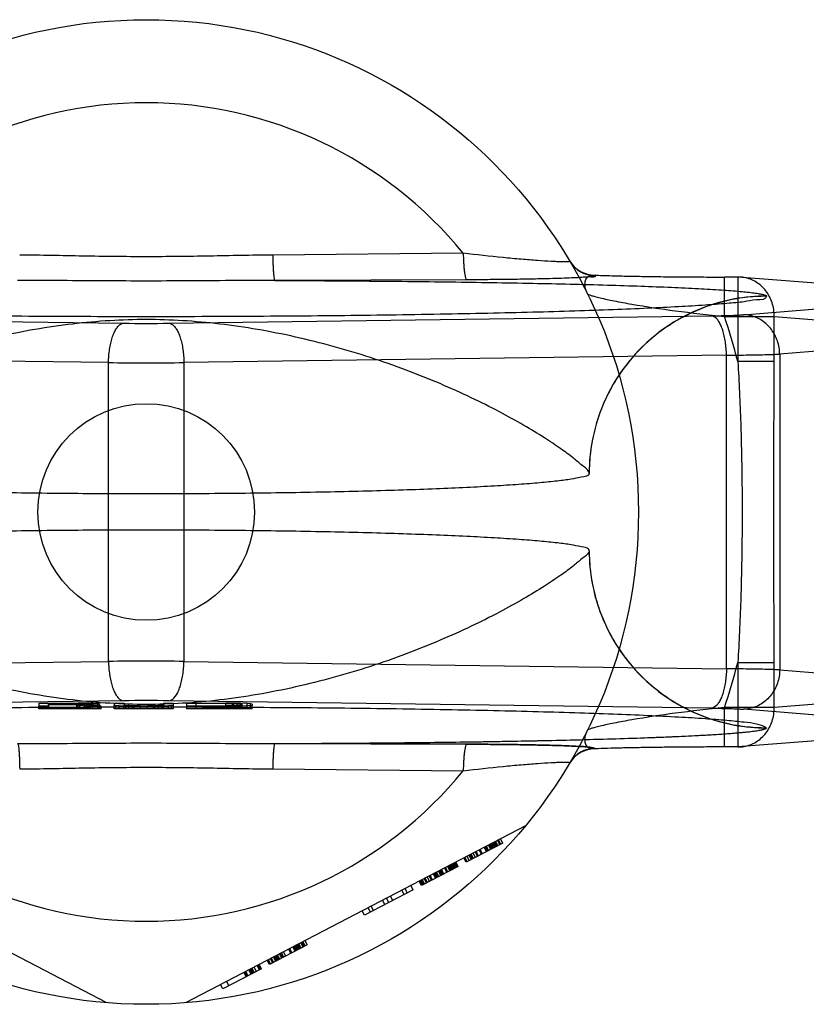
# Model space of a CAD drawing. Header units: millimetres. Extents: x 0 to 297, y 0 to 210.
# Tile 64 of 256: x 140.452 to 141.091, y 91.793 to 92.593. Entities that reach past the tile are written whole.
import ezdxf

# ---------------------------------------------------------------- set-up
doc = ezdxf.new("R2010")
doc.units = ezdxf.units.MM
doc.header["$LTSCALE"] = 16.335
doc.layers.get('0').update_dxf_attribs({"linetype": 'CONTINUOUS'})
doc.layers.add('001-M31079-X02', color=7, linetype='CONTINUOUS')

msp = doc.modelspace()

# ---------------------------------------------------------------- linework, layer by layer
at = {"color": 7, "linetype": 'Continuous'}
msp.add_circle((140.5544, 92.19313), 0.088, dxfattribs=at)
at = {"layer": '001-M31079-X02', "color": 9, "linetype": 'Continuous'}
for p, q in [((140.81199, 92.40341), (140.65722, 92.4019)), ((140.91904, 92.38553), (140.91923, 92.38519)), ((141.02425, 92.35206), (141.02425, 92.38406)), ((141.0351, 92.38404), (141.02425, 92.38404)), ((141.0351, 92.38406), (141.0351, 92.31538)), ((141.22221, 92.36914), (141.0351, 92.38404)), ((140.81489, 92.3818), (140.65888, 92.38128)), ((141.0584, 92.36841), (141.05837, 92.36859)), ((141.0396, 92.35338), (141.22221, 92.36792)), ((140.09518, 92.35252), (140.53603, 92.34649)), ((140.57277, 92.34649), (141.01362, 92.35252)), ((141.02425, 92.35206), (141.06467, 92.35206)), ((141.06467, 92.31538), (141.06467, 92.35206)), ((141.06467, 92.35206), (141.25177, 92.33715)), ((141.25177, 92.33594), (141.06917, 92.32139)), ((140.52379, 92.31451), (140.08294, 92.32054)), ((141.02587, 92.32054), (140.58502, 92.31451)), ((141.02587, 92.06573), (141.02587, 92.32054)), ((141.06917, 92.32139), (141.06917, 92.06487)), ((140.52379, 92.07176), (140.52379, 92.31451)), ((140.58502, 92.31451), (140.58502, 92.07176)), ((141.06467, 92.31538), (141.0351, 92.31538)), ((140.08294, 92.06573), (140.52379, 92.07176)), ((140.58502, 92.07176), (141.02587, 92.06573)), ((141.0351, 92.07088), (141.0351, 92.00221)), ((141.0351, 92.07088), (141.06467, 92.07088)), ((141.06467, 92.03421), (141.06467, 92.07088)), ((141.06917, 92.06487), (141.25177, 92.05032)), ((141.25177, 92.04911), (141.06467, 92.03421)), ((141.02425, 92.00221), (141.02425, 92.03421)), ((141.06467, 92.03421), (141.02425, 92.03421)), ((140.65722, 91.98437), (140.81199, 91.98285))]:
    msp.add_line(p, q, dxfattribs=at)
at = {"layer": '001-M31079-X02', "color": 6, "linetype": 'Continuous'}
for p, q in [((140.9144, 92.22449), (140.91438, 92.22467)), ((140.91438, 92.1616), (140.9144, 92.16178)), ((140.46704, 92.03313), (140.46704, 92.03528)), ((140.51771, 92.03313), (140.46704, 92.03313)), ((140.47504, 92.03646), (140.47504, 92.03764)), ((140.50038, 92.03764), (140.47504, 92.03764)), ((140.47504, 92.03679), (140.50038, 92.03679)), ((140.47504, 92.03528), (140.47504, 92.03313)), ((140.49771, 92.03646), (140.49771, 92.03313)), ((140.49904, 92.03313), (140.49904, 92.03789)), ((140.50038, 92.03313), (140.50038, 92.03764)), ((140.50038, 92.03764), (140.50438, 92.03758)), ((140.50438, 92.03685), (140.50038, 92.03679)), ((140.50438, 92.03313), (140.50438, 92.03761)), ((140.50438, 92.03758), (140.50704, 92.03747)), ((140.50704, 92.03696), (140.50438, 92.03685)), ((140.50571, 92.03313), (140.50571, 92.03786)), ((140.50704, 92.03313), (140.50704, 92.03752)), ((140.50704, 92.03747), (140.50838, 92.0373)), ((140.50838, 92.03713), (140.50704, 92.03696)), ((140.50838, 92.03313), (140.50838, 92.0373)), ((140.51104, 92.03313), (140.51104, 92.03769)), ((140.51504, 92.03313), (140.51504, 92.03747)), ((140.51638, 92.03313), (140.51638, 92.03708)), ((140.51771, 92.03313), (140.51771, 92.03528)), ((140.52838, 92.03313), (140.52838, 92.03618)), ((140.57638, 92.03313), (140.52838, 92.03313)), ((140.52971, 92.03313), (140.52971, 92.0359)), ((140.53238, 92.03313), (140.53238, 92.03567)), ((140.53638, 92.03313), (140.53638, 92.03618)), ((140.53771, 92.03313), (140.53771, 92.03595)), ((140.54038, 92.03313), (140.54038, 92.03573)), ((140.54304, 92.03313), (140.54304, 92.03539)), ((140.54438, 92.03313), (140.54438, 92.03564)), ((140.54971, 92.03313), (140.54971, 92.03562)), ((140.55504, 92.03313), (140.55504, 92.03564)), ((140.56038, 92.03313), (140.56038, 92.03573)), ((140.56171, 92.03313), (140.56171, 92.03531)), ((140.56438, 92.03313), (140.56438, 92.03578)), ((140.56704, 92.03313), (140.56704, 92.03595)), ((140.56838, 92.03313), (140.56838, 92.03618)), ((140.57238, 92.03313), (140.57238, 92.03567)), ((140.57504, 92.03313), (140.57504, 92.0359)), ((140.57638, 92.03618), (140.57638, 92.03313)), ((140.58704, 92.03528), (140.58704, 92.03313)), ((140.64038, 92.03313), (140.58704, 92.03313)), ((140.59504, 92.03313), (140.59504, 92.03758)), ((140.61904, 92.03758), (140.59504, 92.03758)), ((140.59504, 92.03562), (140.61904, 92.03562)), ((140.61904, 92.03313), (140.61904, 92.03789)), ((140.61904, 92.03758), (140.62438, 92.03752)), ((140.62438, 92.03567), (140.61904, 92.03562)), ((140.62438, 92.03313), (140.62438, 92.03755)), ((140.62438, 92.03752), (140.62838, 92.03741)), ((140.62838, 92.03578), (140.62438, 92.03567)), ((140.62571, 92.03313), (140.62571, 92.03781)), ((140.62838, 92.03313), (140.62838, 92.03747)), ((140.62838, 92.03741), (140.63104, 92.03724)), ((140.63104, 92.03595), (140.62838, 92.03578)), ((140.63104, 92.03313), (140.63104, 92.03775)), ((140.63104, 92.03724), (140.63238, 92.03702)), ((140.63238, 92.03618), (140.63104, 92.03595)), ((140.63238, 92.03313), (140.63238, 92.03702)), ((140.63638, 92.03313), (140.63638, 92.03752)), ((140.63904, 92.03313), (140.63904, 92.0373)), ((140.64038, 92.03313), (140.64038, 92.03618)), ((140.5224, 91.79441), (140.24615, 91.93822)), ((140.86266, 91.93822), (140.5864, 91.79441)), ((140.84423, 91.92412), (140.81443, 91.90861)), ((140.83098, 91.91723), (140.82914, 91.92077)), ((140.83181, 91.91766), (140.82996, 91.9212)), ((140.83264, 91.91809), (140.83079, 91.92164)), ((140.8343, 91.91895), (140.83245, 91.9225)), ((140.83512, 91.91938), (140.83328, 91.92293)), ((140.83595, 91.91981), (140.8341, 91.92336)), ((140.83678, 91.92024), (140.83493, 91.92379)), ((140.83761, 91.92067), (140.83576, 91.92422)), ((140.83843, 91.9211), (140.83659, 91.92465)), ((140.83926, 91.92154), (140.83742, 91.92508)), ((140.83824, 91.92551), (140.84009, 91.92197)), ((140.84175, 91.92283), (140.8399, 91.92638)), ((140.84257, 91.92326), (140.84073, 91.92681)), ((140.84423, 91.92412), (140.84238, 91.92767)), ((140.81443, 91.90861), (140.81258, 91.91215)), ((140.81525, 91.90904), (140.81341, 91.91259)), ((140.81691, 91.9099), (140.81506, 91.91345)), ((140.81857, 91.91076), (140.81672, 91.91431)), ((140.81939, 91.91119), (140.81755, 91.91474)), ((140.82022, 91.91162), (140.81837, 91.91517)), ((140.82188, 91.91249), (140.82003, 91.91603)), ((140.82353, 91.91335), (140.82169, 91.9169)), ((140.82436, 91.91378), (140.82251, 91.91733)), ((140.82684, 91.91507), (140.825, 91.91862)), ((140.82767, 91.9155), (140.82583, 91.91905)), ((140.8078, 91.90516), (140.778, 91.88964)), ((140.79952, 91.90085), (140.79768, 91.9044)), ((140.80118, 91.90171), (140.79933, 91.90526)), ((140.80201, 91.90214), (140.80016, 91.90569)), ((140.80284, 91.90257), (140.80099, 91.90612)), ((140.80366, 91.903), (140.80182, 91.90655)), ((140.80449, 91.90343), (140.80264, 91.90698)), ((140.80532, 91.90387), (140.80347, 91.90741)), ((140.80615, 91.9043), (140.8043, 91.90784)), ((140.80513, 91.90828), (140.80698, 91.90473)), ((140.8078, 91.90516), (140.80596, 91.90871)), ((140.78462, 91.89309), (140.78278, 91.89664)), ((140.78628, 91.89395), (140.78443, 91.8975)), ((140.78711, 91.89438), (140.78526, 91.89793)), ((140.78959, 91.89568), (140.78774, 91.89923)), ((140.79042, 91.89611), (140.78857, 91.89966)), ((140.79125, 91.89654), (140.7894, 91.90009)), ((140.79207, 91.89697), (140.79023, 91.90052)), ((140.79373, 91.89783), (140.79188, 91.90138)), ((140.79456, 91.89826), (140.79271, 91.90181)), ((140.79539, 91.89869), (140.79354, 91.90224)), ((140.79621, 91.89913), (140.79437, 91.90267)), ((140.7987, 91.90042), (140.79685, 91.90397)), ((140.77138, 91.8862), (140.76953, 91.88974)), ((140.778, 91.88964), (140.77615, 91.89319)), ((140.77883, 91.89007), (140.77698, 91.89362)), ((140.77966, 91.89051), (140.77781, 91.89405)), ((140.78048, 91.89094), (140.77864, 91.89448)), ((140.78214, 91.8918), (140.78029, 91.89535)), ((140.78297, 91.89223), (140.78112, 91.89578)), ((140.77138, 91.8862), (140.73164, 91.86551)), ((140.75482, 91.87758), (140.75297, 91.88112)), ((140.76393, 91.88232), (140.76208, 91.88587)), ((140.76456, 91.88716), (140.76641, 91.88361)), ((140.73909, 91.86939), (140.73724, 91.87294)), ((140.7482, 91.87413), (140.74635, 91.87768)), ((140.75151, 91.87585), (140.74966, 91.8794)), ((140.73164, 91.86551), (140.72979, 91.86906)), ((140.73661, 91.8681), (140.73476, 91.87164)), ((140.68528, 91.84138), (140.65465, 91.82543)), ((140.67617, 91.83664), (140.67432, 91.84018)), ((140.677, 91.83707), (140.67515, 91.84061)), ((140.67783, 91.8375), (140.67598, 91.84105)), ((140.67865, 91.83793), (140.67681, 91.84148)), ((140.67948, 91.83836), (140.67764, 91.84191)), ((140.68031, 91.83879), (140.67846, 91.84234)), ((140.68197, 91.83965), (140.68012, 91.8432)), ((140.68095, 91.84363), (140.68279, 91.84008)), ((140.68362, 91.84051), (140.68177, 91.84406)), ((140.68528, 91.84138), (140.68343, 91.84492)), ((140.66127, 91.82888), (140.65942, 91.83243)), ((140.6621, 91.82931), (140.66025, 91.83286)), ((140.66292, 91.82974), (140.66108, 91.83329)), ((140.66458, 91.8306), (140.66273, 91.83415)), ((140.66541, 91.83103), (140.66356, 91.83458)), ((140.66624, 91.83146), (140.66439, 91.83501)), ((140.66789, 91.83233), (140.66605, 91.83587)), ((140.67203, 91.83448), (140.67018, 91.83803)), ((140.67286, 91.83491), (140.67101, 91.83846)), ((140.67534, 91.8362), (140.6735, 91.83975)), ((140.64637, 91.82112), (140.64452, 91.82467)), ((140.6472, 91.82155), (140.64535, 91.8251)), ((140.64802, 91.82198), (140.64618, 91.82553)), ((140.65465, 91.82543), (140.6528, 91.82898)), ((140.65547, 91.82586), (140.65363, 91.82941)), ((140.65713, 91.82672), (140.65528, 91.83027)), ((140.65796, 91.82715), (140.65611, 91.8307)), ((140.65961, 91.82802), (140.65777, 91.83156)), ((140.66044, 91.82845), (140.65859, 91.83199)), ((140.64802, 91.82198), (140.61656, 91.80561)), ((140.63376, 91.81907), (140.6356, 91.81552)), ((140.63643, 91.81595), (140.63459, 91.8195)), ((140.63726, 91.81638), (140.63541, 91.81993)), ((140.63974, 91.81767), (140.6379, 91.82122)), ((140.64057, 91.8181), (140.63873, 91.82165)), ((140.6414, 91.81853), (140.63955, 91.82208)), ((140.64223, 91.81897), (140.64038, 91.82251)), ((140.64388, 91.81983), (140.64204, 91.82338)), ((140.61656, 91.80561), (140.61472, 91.80915)), ((140.61968, 91.81174), (140.62153, 91.80819))]:
    msp.add_line(p, q, dxfattribs=at)
at = {"layer": '001-M31079-X02', "color": 7, "linetype": 'Continuous'}
for p, q in [((140.53603, 92.03977), (140.09518, 92.03375)), ((140.46704, 92.03792), (140.46704, 92.03528)), ((140.46704, 92.03792), (140.50571, 92.03789)), ((140.47504, 92.03528), (140.46704, 92.03528)), ((140.47504, 92.03646), (140.47504, 92.03528)), ((140.49771, 92.03646), (140.47504, 92.03646)), ((140.49771, 92.03646), (140.50838, 92.03528)), ((140.50571, 92.03786), (140.49904, 92.03792)), ((140.51104, 92.03769), (140.50571, 92.03786)), ((140.50571, 92.03657), (140.51104, 92.03668)), ((140.51104, 92.03663), (140.50571, 92.03663)), ((140.51771, 92.03528), (140.50571, 92.03657)), ((140.51771, 92.03528), (140.50838, 92.03528)), ((140.51504, 92.03747), (140.51104, 92.03769)), ((140.51504, 92.03691), (140.51104, 92.03668)), ((140.51638, 92.0373), (140.51504, 92.03747)), ((140.51638, 92.03708), (140.51504, 92.03691)), ((140.51638, 92.0373), (140.51638, 92.03708)), ((140.52838, 92.03792), (140.52838, 92.03618)), ((140.52838, 92.03792), (140.53638, 92.03792)), ((140.52838, 92.03618), (140.52971, 92.0359)), ((140.53238, 92.03567), (140.52971, 92.0359)), ((140.53771, 92.03545), (140.53238, 92.03567)), ((140.53638, 92.03792), (140.53638, 92.03618)), ((140.53771, 92.03595), (140.53638, 92.03618)), ((140.54038, 92.03578), (140.53771, 92.03595)), ((140.53771, 92.03545), (140.54304, 92.03533)), ((140.54304, 92.03539), (140.53771, 92.03539)), ((140.54438, 92.03567), (140.54038, 92.03578)), ((140.54038, 92.03573), (140.54438, 92.03573)), ((140.54304, 92.03533), (140.54971, 92.03528)), ((140.56171, 92.03531), (140.54304, 92.03531)), ((140.54971, 92.03562), (140.54438, 92.03567)), ((140.54438, 92.03564), (140.56038, 92.03564)), ((140.56038, 92.03567), (140.55504, 92.03562)), ((140.55504, 92.03528), (140.56171, 92.03533)), ((140.56438, 92.03578), (140.56038, 92.03567)), ((140.56038, 92.03573), (140.56438, 92.03573)), ((140.56171, 92.03533), (140.56704, 92.03545)), ((140.56704, 92.03539), (140.56171, 92.03539)), ((140.56704, 92.03595), (140.56438, 92.03578)), ((140.56838, 92.03618), (140.56704, 92.03595)), ((140.57238, 92.03567), (140.56704, 92.03545)), ((140.56838, 92.03792), (140.56838, 92.03618)), ((140.56838, 92.03792), (140.57638, 92.03792)), ((140.57504, 92.0359), (140.57238, 92.03567)), ((141.01362, 92.03375), (140.57277, 92.03977)), ((140.57504, 92.0359), (140.57638, 92.03618)), ((140.57638, 92.03792), (140.57638, 92.03618)), ((140.58704, 92.03792), (140.58704, 92.03528)), ((140.58704, 92.03792), (140.62571, 92.03789)), ((140.62571, 92.03531), (140.58704, 92.03528)), ((140.62571, 92.03786), (140.61904, 92.03792)), ((140.61904, 92.03528), (140.62571, 92.03533)), ((140.63104, 92.03775), (140.62571, 92.03786)), ((140.62571, 92.03781), (140.63104, 92.03781)), ((140.62571, 92.03533), (140.63104, 92.03545)), ((140.63104, 92.03539), (140.62571, 92.03539)), ((140.63638, 92.03752), (140.63104, 92.03775)), ((140.63638, 92.03567), (140.63104, 92.03545)), ((140.63904, 92.0373), (140.63638, 92.03752)), ((140.63904, 92.0359), (140.63638, 92.03567)), ((140.64038, 92.03702), (140.63904, 92.0373)), ((140.63904, 92.0359), (140.64038, 92.03618)), ((140.64038, 92.03702), (140.64038, 92.03618)), ((141.22221, 92.01834), (141.0396, 92.03289)), ((141.22221, 92.01713), (141.0351, 92.00222)), ((141.05837, 92.01768), (141.0584, 92.01786)), ((141.05838, 92.01768), (141.0584, 92.01786)), ((140.65888, 92.00499), (140.81489, 92.00447)), ((140.81489, 92.00447), (140.65888, 92.00499)), ((140.91923, 92.00108), (140.91911, 92.00073)), ((141.0351, 92.00222), (141.02425, 92.00222))]:
    msp.add_line(p, q, dxfattribs=at)
at = {"layer": '001-M31079-X02', "color": 9, "linetype": 'Continuous'}
msp.add_circle((140.5544, 92.19313), 0.4, dxfattribs=at)
for centre, radius, start, end in [((140.5544, 92.19313), 0.33251, 39.22687, 140.77313), ((140.91901, 92.40951), 0.02398, 210.69528, 270.04606), ((140.91921, 92.40917), 0.02398, 210.64175, 270.04998), ((140.5544, 92.19313), 0.496, 14.26856, 18.68809), ((140.5544, 93.74354), 1.39717, 269.2467, 270.7533), ((140.5544, 96.2011), 3.88671, 269.54869, 270.45131), ((140.5544, 88.18516), 3.88671, 89.54869, 90.45131), ((140.5544, 92.19313), 0.496, 341.31188, 345.73144), ((140.91901, 91.97675), 0.02398, 89.95395, 149.30561), ((140.91921, 91.9771), 0.02398, 89.95002, 149.35896), ((140.5544, 92.19313), 0.33251, 219.22687, 320.77313)]:
    msp.add_arc(centre, radius, start, end, dxfattribs=at)
at = {"layer": '001-M31079-X02', "color": 7, "linetype": 'Continuous'}
for centre, radius, start, end in [((140.5544, 90.64097), 1.39892, 89.24759, 90.75229), ((140.5544, 90.64272), 1.39717, 89.2467, 90.7533)]:
    msp.add_arc(centre, radius, start, end, dxfattribs=at)
at = {"layer": '001-M31079-X02', "color": 9, "linetype": 'Continuous'}
for points, knots in [([(140.65722, 92.4019), (140.64005, 92.40175), (140.60579, 92.40098), (140.5544, 92.40031), (140.50302, 92.40098), (140.46875, 92.40175), (140.45159, 92.4019)], [0, 0, 0, 0, 0.250402, 0.5, 0.749597, 1, 1, 1, 1]), ([(140.65722, 92.4019), (140.65725, 92.39935), (140.65734, 92.3956), (140.65755, 92.39077), (140.65781, 92.38702), (140.65806, 92.38394), (140.65851, 92.382), (140.65871, 92.38135), (140.65888, 92.38128)], [0, 0, 0, 0, 0.368479, 0.542031, 0.696155, 0.915747, 0.97394, 1, 1, 1, 1]), ([(140.89858, 92.39695), (140.89865, 92.39683), (140.89789, 92.39646), (140.89603, 92.39657), (140.89231, 92.39634), (140.88789, 92.39654), (140.88134, 92.39681), (140.87172, 92.39743), (140.85866, 92.39847), (140.8385, 92.40035), (140.82278, 92.4021), (140.81199, 92.40341)], [0, 0, 0, 0, 0.004516, 0.018641, 0.07764, 0.121589, 0.174224, 0.30224, 0.454808, 0.625423, 1, 1, 1, 1]), ([(140.81199, 92.40341), (140.81203, 92.40075), (140.81217, 92.3968), (140.81255, 92.39178), (140.81298, 92.3877), (140.81359, 92.38473), (140.81426, 92.38197), (140.81489, 92.3818)], [0, 0, 0, 0, 0.363493, 0.536116, 0.689946, 0.910286, 1, 1, 1, 1]), ([(140.91923, 92.38519), (140.92035, 92.38353), (140.91255, 92.38442), (140.90829, 92.38356), (140.90137, 92.38338), (140.89365, 92.38301), (140.88419, 92.38274), (140.8733, 92.38246), (140.86085, 92.38223), (140.84687, 92.38204), (140.83138, 92.38189), (140.82055, 92.38182), (140.81489, 92.3818)], [0, 0, 0, 0, 0.057492, 0.104757, 0.166135, 0.241761, 0.331747, 0.436176, 0.555217, 0.689026, 0.837581, 1, 1, 1, 1]), ([(140.91294, 92.37047), (140.91212, 92.37214), (140.91094, 92.37537), (140.91075, 92.38005), (140.91231, 92.38374), (140.91547, 92.38564), (140.91783, 92.38568), (140.91903, 92.38553)], [0, 0, 0, 0, 0.27099, 0.493102, 0.667777, 0.824098, 1, 1, 1, 1]), ([(140.91904, 92.38553), (140.92301, 92.38539), (140.93146, 92.38514), (140.94479, 92.38481), (140.95934, 92.38454), (140.97485, 92.38432), (140.99103, 92.38416), (141.00757, 92.38406), (141.01869, 92.38404), (141.02425, 92.38404)], [0, 0, 0, 0, 0.11337, 0.240887, 0.380096, 0.528444, 0.683089, 0.841296, 1, 1, 1, 1]), ([(141.06467, 92.35206), (141.06469, 92.35393), (141.06443, 92.35767), (141.06314, 92.36312), (141.06098, 92.36823), (141.05802, 92.37284), (141.05436, 92.37681), (141.05009, 92.38002), (141.04536, 92.38237), (141.04031, 92.38378), (141.03683, 92.38407), (141.0351, 92.38404)], [0, 0, 0, 0, 0.115548, 0.230792, 0.344911, 0.457252, 0.568031, 0.677491, 0.785649, 0.893024, 1, 1, 1, 1]), ([(140.65888, 92.38128), (140.63511, 92.38128), (140.58923, 92.38077), (140.51958, 92.38077), (140.4737, 92.38128), (140.44993, 92.38128)], [0, 0, 0, 0, 0.341257, 0.658748, 1, 1, 1, 1]), ([(140.65888, 92.38128), (140.68304, 92.38118), (140.73071, 92.38091), (140.80061, 92.38018), (140.86656, 92.37911), (140.9181, 92.3779), (140.95565, 92.37671), (140.98031, 92.37576), (141.00212, 92.37474), (141.02075, 92.37367), (141.03585, 92.37254), (141.0461, 92.3715), (141.05224, 92.3706), (141.05534, 92.36999), (141.05722, 92.36943), (141.05827, 92.36891), (141.05837, 92.36859)], [0, 0, 0, 0, 0.181178, 0.357362, 0.524059, 0.675649, 0.743808, 0.805748, 0.860602, 0.907513, 0.945638, 0.97416, 0.984582, 0.992353, 0.997444, 1, 1, 1, 1]), ([(141.0584, 92.36841), (141.05846, 92.36553), (141.04845, 92.36578), (141.03951, 92.36353), (141.02478, 92.36248), (141.00734, 92.36103), (140.98585, 92.35978), (140.96102, 92.35854), (140.93288, 92.35739), (140.90171, 92.35632), (140.86774, 92.35535), (140.83125, 92.35448), (140.79253, 92.35372), (140.7519, 92.35308), (140.70969, 92.35256), (140.66622, 92.35217), (140.62185, 92.3519), (140.57695, 92.35177), (140.53186, 92.35177), (140.48695, 92.3519), (140.44259, 92.35217), (140.39912, 92.35256), (140.3569, 92.35308), (140.31627, 92.35372), (140.27756, 92.35448), (140.24107, 92.35535), (140.2071, 92.35632), (140.17592, 92.35739), (140.14778, 92.35854), (140.12296, 92.35978), (140.10147, 92.36103), (140.08403, 92.36248), (140.0693, 92.36353), (140.06036, 92.36578), (140.05036, 92.36553), (140.05041, 92.36841)], [0, 0, 0, 0, 0.008547, 0.018621, 0.032539, 0.050201, 0.071472, 0.096183, 0.124137, 0.15511, 0.188853, 0.225095, 0.263544, 0.303893, 0.345816, 0.388976, 0.433028, 0.477618, 0.522387, 0.566976, 0.611028, 0.654189, 0.696112, 0.73646, 0.77491, 0.811152, 0.844894, 0.875867, 0.903821, 0.928532, 0.949803, 0.967465, 0.981383, 0.991457, 1, 1, 1, 1]), ([(140.91294, 92.37047), (140.9131, 92.37016), (140.91422, 92.36974), (140.91615, 92.36898), (140.91939, 92.36811), (140.92559, 92.36655), (140.9356, 92.36444), (140.95589, 92.36068), (140.98577, 92.35623), (141.01092, 92.35336), (141.02425, 92.35206)], [0, 0, 0, 0, 0.009066, 0.028397, 0.057799, 0.096568, 0.198871, 0.328446, 0.644515, 1, 1, 1, 1]), ([(141.0584, 92.36841), (141.05265, 92.36841), (141.04108, 92.36772), (141.02409, 92.36463), (141.0078, 92.35959), (140.99234, 92.35276), (140.97778, 92.34417), (140.96418, 92.3338), (140.95181, 92.32181), (140.94081, 92.30822), (140.93146, 92.29327), (140.92395, 92.27714), (140.91844, 92.26004), (140.9151, 92.24237), (140.91436, 92.23038), (140.91436, 92.22449)], [0, 0, 0, 0, 0.0763, 0.153503, 0.228562, 0.30215, 0.377279, 0.452453, 0.528555, 0.605385, 0.683975, 0.761952, 0.841026, 0.921748, 1, 1, 1, 1]), ([(141.05837, 92.36859), (141.04965, 92.36859), (141.03164, 92.36694), (141.00492, 92.35929), (140.97915, 92.34602), (140.9561, 92.3274), (140.93732, 92.30441), (140.92386, 92.27858), (140.91607, 92.25167), (140.91438, 92.23348), (140.91438, 92.22467)], [0, 0, 0, 0, 0.115883, 0.238876, 0.367183, 0.498434, 0.629909, 0.758865, 0.88286, 1, 1, 1, 1]), ([(141.01362, 92.35252), (141.01585, 92.35255), (141.02011, 92.35262), (141.02616, 92.35276), (141.03146, 92.35293), (141.03586, 92.35313), (141.03847, 92.35329), (141.0396, 92.35338)], [0, 0, 0, 0, 0.25668, 0.492149, 0.698248, 0.869187, 1, 1, 1, 1]), ([(141.02587, 92.32054), (141.02585, 92.32235), (141.02569, 92.32595), (141.02511, 92.3312), (141.0242, 92.33614), (141.02299, 92.34064), (141.02152, 92.34456), (141.01981, 92.34781), (141.01756, 92.35083), (141.01517, 92.35239), (141.01362, 92.35252)], [0, 0, 0, 0, 0.151032, 0.298424, 0.438578, 0.568223, 0.684619, 0.785821, 0.871102, 1, 1, 1, 1]), ([(141.06917, 92.32139), (141.06914, 92.32322), (141.06881, 92.32688), (141.06747, 92.33214), (141.06534, 92.33707), (141.06249, 92.34157), (141.05892, 92.34555), (141.05473, 92.34886), (141.04999, 92.35138), (141.04489, 92.35296), (141.04135, 92.35335), (141.0396, 92.35338)], [0, 0, 0, 0, 0.114278, 0.227862, 0.337251, 0.447769, 0.558103, 0.669208, 0.779366, 0.89094, 1, 1, 1, 1]), ([(140.91438, 92.22467), (140.91372, 92.22745), (140.90811, 92.23111), (140.90086, 92.23775), (140.89039, 92.24514), (140.87707, 92.2541), (140.86038, 92.26419), (140.8406, 92.27513), (140.8179, 92.28647), (140.79266, 92.29782), (140.76532, 92.30875), (140.7364, 92.31888), (140.7064, 92.3279), (140.6758, 92.33555), (140.64502, 92.34167), (140.6144, 92.34613), (140.58422, 92.34885), (140.5544, 92.34979), (140.52459, 92.34885), (140.4944, 92.34613), (140.46379, 92.34167), (140.43301, 92.33555), (140.40241, 92.3279), (140.37241, 92.31888), (140.34348, 92.30875), (140.31615, 92.29782), (140.29091, 92.28647), (140.26821, 92.27512), (140.24842, 92.26419), (140.23174, 92.2541), (140.21842, 92.24514), (140.20795, 92.23775), (140.2007, 92.23111), (140.19508, 92.22745), (140.19443, 92.22467)], [0, 0, 0, 0, 0.011062, 0.022915, 0.03922, 0.060002, 0.085183, 0.114461, 0.147351, 0.183231, 0.221387, 0.261083, 0.301626, 0.342414, 0.382947, 0.422865, 0.461915, 0.5, 0.538086, 0.577136, 0.617053, 0.657587, 0.698375, 0.738918, 0.778614, 0.816769, 0.852649, 0.885539, 0.914818, 0.939999, 0.960781, 0.977085, 0.988938, 1, 1, 1, 1]), ([(140.52379, 92.31451), (140.52381, 92.31633), (140.52397, 92.31992), (140.52455, 92.32517), (140.52546, 92.33012), (140.52667, 92.33461), (140.52813, 92.33853), (140.52984, 92.34178), (140.5321, 92.34481), (140.53449, 92.34637), (140.53603, 92.34649)], [0, 0, 0, 0, 0.151033, 0.298425, 0.438578, 0.568224, 0.68462, 0.785822, 0.871103, 1, 1, 1, 1]), ([(140.57277, 92.34649), (140.57432, 92.34637), (140.57671, 92.34481), (140.57896, 92.34178), (140.58067, 92.33853), (140.58214, 92.33461), (140.58335, 92.33012), (140.58426, 92.32517), (140.58484, 92.31992), (140.585, 92.31633), (140.58502, 92.31451)], [0, 0, 0, 0, 0.128894, 0.214175, 0.315377, 0.431774, 0.561419, 0.701574, 0.848967, 1, 1, 1, 1]), ([(141.02587, 92.32054), (141.029, 92.32056), (141.03503, 92.32062), (141.04368, 92.32073), (141.05151, 92.32087), (141.05836, 92.32102), (141.06414, 92.32118), (141.06762, 92.32132), (141.06917, 92.32139)], [0, 0, 0, 0, 0.216747, 0.417772, 0.599472, 0.758798, 0.893087, 1, 1, 1, 1]), ([(141.0351, 92.31538), (141.03613, 92.29872), (141.03762, 92.26591), (141.03867, 92.21721), (141.03867, 92.16906), (141.03762, 92.12035), (141.03613, 92.08755), (141.0351, 92.07088)], [0, 0, 0, 0, 0.204736, 0.40264, 0.597353, 0.795252, 1, 1, 1, 1]), ([(141.06467, 92.07088), (141.06467, 92.0913), (141.06443, 92.13205), (141.06419, 92.19313), (141.06443, 92.25422), (141.06467, 92.29497), (141.06467, 92.31538)], [0, 0, 0, 0, 0.250466, 0.5, 0.749534, 1, 1, 1, 1]), ([(140.91438, 92.1616), (140.91372, 92.15881), (140.90811, 92.15515), (140.90086, 92.14851), (140.89039, 92.14112), (140.87706, 92.13216), (140.86038, 92.12207), (140.8406, 92.11114), (140.8179, 92.09979), (140.79266, 92.08845), (140.76533, 92.07752), (140.73641, 92.06739), (140.70641, 92.05837), (140.67581, 92.05072), (140.64503, 92.0446), (140.61441, 92.04014), (140.58423, 92.03742), (140.5544, 92.03647), (140.52458, 92.03742), (140.49439, 92.04014), (140.46378, 92.0446), (140.433, 92.05072), (140.4024, 92.05837), (140.3724, 92.06739), (140.34347, 92.07752), (140.31614, 92.08845), (140.2909, 92.09979), (140.2682, 92.11114), (140.24842, 92.12207), (140.23174, 92.13216), (140.21842, 92.14112), (140.20795, 92.14851), (140.2007, 92.15515), (140.19508, 92.15881), (140.19443, 92.1616)], [0, 0, 0, 0, 0.011065, 0.022918, 0.039222, 0.060003, 0.085182, 0.114458, 0.147344, 0.183222, 0.221375, 0.261069, 0.30161, 0.342396, 0.38293, 0.422849, 0.461905, 0.5, 0.538095, 0.577151, 0.61707, 0.657604, 0.69839, 0.738931, 0.778625, 0.816778, 0.852656, 0.885543, 0.914818, 0.939997, 0.960778, 0.977083, 0.988936, 1, 1, 1, 1]), ([(140.91436, 92.16178), (140.91436, 92.15604), (140.91505, 92.14449), (140.91815, 92.12753), (140.92318, 92.11123), (140.93003, 92.09578), (140.93863, 92.08122), (140.94901, 92.06762), (140.96101, 92.05526), (140.97461, 92.04426), (140.98958, 92.03492), (141.00574, 92.02742), (141.02284, 92.02191), (141.04051, 92.01859), (141.05251, 92.01786), (141.0584, 92.01786)], [0, 0, 0, 0, 0.076158, 0.153158, 0.228334, 0.301941, 0.37695, 0.452289, 0.528431, 0.605124, 0.6839, 0.761958, 0.840937, 0.921804, 1, 1, 1, 1]), ([(140.91438, 92.1616), (140.91438, 92.15278), (140.91607, 92.1346), (140.92386, 92.10768), (140.93732, 92.08186), (140.9561, 92.05887), (140.97915, 92.04025), (141.00492, 92.02697), (141.03164, 92.01933), (141.04965, 92.01768), (141.05837, 92.01768)], [0, 0, 0, 0, 0.11714, 0.241135, 0.370091, 0.501566, 0.632817, 0.761124, 0.884117, 1, 1, 1, 1]), ([(140.52379, 92.07176), (140.52381, 92.06994), (140.52397, 92.06635), (140.52455, 92.06109), (140.52546, 92.05615), (140.52667, 92.05165), (140.52813, 92.04773), (140.52984, 92.04448), (140.5321, 92.04146), (140.53449, 92.0399), (140.53603, 92.03977)], [0, 0, 0, 0, 0.151031, 0.298423, 0.438576, 0.568221, 0.684617, 0.78582, 0.871101, 1, 1, 1, 1]), ([(140.57277, 92.03977), (140.5743, 92.0399), (140.57769, 92.04212), (140.58018, 92.04657), (140.58204, 92.05131), (140.58327, 92.0558), (140.58422, 92.06082), (140.58483, 92.06619), (140.585, 92.0699), (140.58502, 92.07176)], [0, 0, 0, 0, 0.127785, 0.306685, 0.420766, 0.55075, 0.69237, 0.845348, 1, 1, 1, 1]), ([(141.02587, 92.06573), (141.02585, 92.06391), (141.02569, 92.06032), (141.02511, 92.05507), (141.0242, 92.05012), (141.02299, 92.04563), (141.02152, 92.04171), (141.01981, 92.03846), (141.01756, 92.03543), (141.01517, 92.03387), (141.01362, 92.03375)], [0, 0, 0, 0, 0.151031, 0.298423, 0.438576, 0.568221, 0.684617, 0.78582, 0.871101, 1, 1, 1, 1]), ([(141.06917, 92.06487), (141.06762, 92.06495), (141.06414, 92.06508), (141.05836, 92.06525), (141.0515, 92.0654), (141.04367, 92.06553), (141.03502, 92.06565), (141.029, 92.0657), (141.02587, 92.06573)], [0, 0, 0, 0, 0.106969, 0.24139, 0.400755, 0.582395, 0.783355, 1, 1, 1, 1]), ([(141.06917, 92.06487), (141.06914, 92.06303), (141.06881, 92.05934), (141.06743, 92.05398), (141.06522, 92.04894), (141.06225, 92.04438), (141.0586, 92.04042), (141.05438, 92.03719), (141.04971, 92.03479), (141.04474, 92.03328), (141.04131, 92.03291), (141.0396, 92.03289)], [0, 0, 0, 0, 0.115018, 0.229746, 0.343713, 0.456528, 0.567928, 0.677812, 0.786256, 0.893517, 1, 1, 1, 1]), ([(141.02425, 92.03421), (141.01092, 92.0329), (140.98577, 92.03004), (140.95589, 92.02558), (140.9356, 92.02183), (140.92559, 92.01972), (140.91939, 92.01816), (140.91615, 92.01728), (140.91422, 92.01653), (140.9131, 92.0161), (140.91294, 92.0158)], [0, 0, 0, 0, 0.355483, 0.671552, 0.801128, 0.903432, 0.942201, 0.971603, 0.990934, 1, 1, 1, 1]), ([(141.0351, 92.00222), (141.03681, 92.0022), (141.04028, 92.00248), (141.04533, 92.00388), (141.05007, 92.00623), (141.05435, 92.00945), (141.05802, 92.01342), (141.06098, 92.01803), (141.06314, 92.02315), (141.06443, 92.02859), (141.06469, 92.03234), (141.06467, 92.03421)], [0, 0, 0, 0, 0.105867, 0.213506, 0.322247, 0.431686, 0.542546, 0.655169, 0.769173, 0.884293, 1, 1, 1, 1]), ([(140.91903, 92.00073), (140.91783, 92.00059), (140.91546, 92.00062), (140.91231, 92.00253), (140.91075, 92.00622), (140.91094, 92.01089), (140.91212, 92.01413), (140.91294, 92.0158)], [0, 0, 0, 0, 0.175939, 0.33226, 0.506926, 0.729017, 1, 1, 1, 1]), ([(140.44993, 92.00499), (140.47374, 92.00498), (140.51958, 92.00549), (140.58923, 92.00549), (140.63507, 92.00498), (140.65888, 92.00499)], [0, 0, 0, 0, 0.341795, 0.658236, 1, 1, 1, 1]), ([(140.44993, 92.00499), (140.45009, 92.00491), (140.45029, 92.00428), (140.45074, 92.00234), (140.45099, 91.99929), (140.45125, 91.99554), (140.45147, 91.9907), (140.45156, 91.98693), (140.45159, 91.98437)], [0, 0, 0, 0, 0.025788, 0.083398, 0.301698, 0.455619, 0.629459, 1, 1, 1, 1]), ([(140.65888, 92.00499), (140.65871, 92.00491), (140.65851, 92.00427), (140.65806, 92.00232), (140.65781, 91.99925), (140.65755, 91.99549), (140.65734, 91.99067), (140.65725, 91.98692), (140.65722, 91.98437)], [0, 0, 0, 0, 0.02606, 0.084253, 0.303845, 0.457969, 0.631521, 1, 1, 1, 1]), ([(140.81489, 92.00447), (140.81426, 92.0043), (140.81359, 92.00153), (140.81298, 91.99857), (140.81255, 91.99448), (140.81217, 91.98947), (140.81203, 91.98552), (140.81199, 91.98285)], [0, 0, 0, 0, 0.089714, 0.310054, 0.463883, 0.636507, 1, 1, 1, 1]), ([(140.45159, 91.98437), (140.46875, 91.98452), (140.50302, 91.98528), (140.5544, 91.98596), (140.60579, 91.98528), (140.64005, 91.98452), (140.65722, 91.98437)], [0, 0, 0, 0, 0.250402, 0.5, 0.749597, 1, 1, 1, 1]), ([(140.81199, 91.98285), (140.82278, 91.98416), (140.8385, 91.98592), (140.85866, 91.9878), (140.87172, 91.98883), (140.88134, 91.98946), (140.88789, 91.98973), (140.89231, 91.98993), (140.89603, 91.9897), (140.89789, 91.98981), (140.89865, 91.98943), (140.89858, 91.98932)], [0, 0, 0, 0, 0.374578, 0.545193, 0.69776, 0.825776, 0.878412, 0.92236, 0.981359, 0.995484, 1, 1, 1, 1])]:
    msp.add_open_spline(points, degree=3, knots=knots, dxfattribs=at)
at = {"layer": '001-M31079-X02', "color": 6, "linetype": 'Continuous'}
for points, knots in [([(140.9144, 92.22449), (140.9144, 92.22207), (140.90663, 92.22138), (140.89918, 92.21946), (140.88745, 92.21817), (140.87344, 92.21671), (140.85627, 92.21538), (140.83647, 92.21411), (140.81408, 92.21293), (140.78936, 92.21185), (140.76251, 92.21088), (140.73377, 92.21004), (140.70342, 92.20932), (140.67173, 92.20874), (140.63897, 92.20829), (140.60545, 92.208), (140.57147, 92.20785), (140.53734, 92.20785), (140.50336, 92.208), (140.46984, 92.20829), (140.43708, 92.20874), (140.40538, 92.20932), (140.37503, 92.21004), (140.3463, 92.21088), (140.31945, 92.21185), (140.29472, 92.21293), (140.27234, 92.21411), (140.25253, 92.21538), (140.23536, 92.21671), (140.22136, 92.21817), (140.20962, 92.21946), (140.20218, 92.22138), (140.1944, 92.22207), (140.1944, 92.22449)], [0, 0, 0, 0, 0.010015, 0.021409, 0.037072, 0.05689, 0.080695, 0.108276, 0.139387, 0.173749, 0.211051, 0.250956, 0.293105, 0.337118, 0.382597, 0.429133, 0.476308, 0.523695, 0.570869, 0.617406, 0.662885, 0.706897, 0.749046, 0.788951, 0.826253, 0.860614, 0.891725, 0.919306, 0.94311, 0.962928, 0.978592, 0.989985, 1, 1, 1, 1]), ([(140.9144, 92.16178), (140.9144, 92.16419), (140.90663, 92.16488), (140.89918, 92.16681), (140.88745, 92.1681), (140.87344, 92.16956), (140.85627, 92.17088), (140.83647, 92.17216), (140.81408, 92.17333), (140.78936, 92.17441), (140.76251, 92.17538), (140.73377, 92.17623), (140.70342, 92.17695), (140.67172, 92.17753), (140.63897, 92.17797), (140.60545, 92.17827), (140.57147, 92.17842), (140.53734, 92.17842), (140.50336, 92.17827), (140.46984, 92.17797), (140.43708, 92.17753), (140.40538, 92.17695), (140.37503, 92.17623), (140.3463, 92.17538), (140.31945, 92.17441), (140.29472, 92.17333), (140.27234, 92.17216), (140.25253, 92.17088), (140.23537, 92.16956), (140.22136, 92.1681), (140.20962, 92.16681), (140.20218, 92.16488), (140.1944, 92.16419), (140.1944, 92.16178)], [0, 0, 0, 0, 0.010015, 0.021409, 0.037073, 0.056891, 0.080696, 0.108277, 0.139389, 0.17375, 0.211052, 0.250957, 0.293106, 0.337118, 0.382597, 0.429133, 0.476307, 0.523694, 0.570868, 0.617404, 0.662883, 0.706895, 0.749044, 0.788949, 0.826251, 0.860612, 0.891723, 0.919305, 0.943109, 0.962927, 0.978591, 0.989985, 1, 1, 1, 1])]:
    msp.add_open_spline(points, degree=3, knots=knots, dxfattribs=at)
at = {"layer": '001-M31079-X02', "color": 7, "linetype": 'Continuous'}
for points, knots in [([(141.0584, 92.01786), (141.05582, 92.01929), (141.04988, 92.02127), (141.03893, 92.02242), (141.02501, 92.02391), (141.00726, 92.02519), (140.98588, 92.0265), (140.96102, 92.02772), (140.9329, 92.02887), (140.90173, 92.02994), (140.86776, 92.03091), (140.83127, 92.03178), (140.79256, 92.03254), (140.75193, 92.03318), (140.70971, 92.0337), (140.66625, 92.0341), (140.62188, 92.03436), (140.57698, 92.0345), (140.53189, 92.0345), (140.48698, 92.03436), (140.44261, 92.0341), (140.39915, 92.0337), (140.35693, 92.03318), (140.31629, 92.03254), (140.27758, 92.03178), (140.24108, 92.03091), (140.20711, 92.02994), (140.17594, 92.02888), (140.1478, 92.02772), (140.12294, 92.0265), (140.10156, 92.0252), (140.0838, 92.02391), (140.06989, 92.02242), (140.05892, 92.02127), (140.05299, 92.01929), (140.0504, 92.01786)], [0, 0, 0, 0, 0.008547, 0.01862, 0.032536, 0.050196, 0.071465, 0.096173, 0.124124, 0.155094, 0.188834, 0.225073, 0.26352, 0.303866, 0.345788, 0.388947, 0.432998, 0.477587, 0.522356, 0.566946, 0.610999, 0.654161, 0.696085, 0.736435, 0.774887, 0.81113, 0.844876, 0.87585, 0.903806, 0.928519, 0.949791, 0.967455, 0.981375, 0.991451, 1, 1, 1, 1]), ([(141.0584, 92.01786), (141.05582, 92.01929), (141.04988, 92.02127), (141.03893, 92.02242), (141.02501, 92.02391), (141.00725, 92.02519), (140.98587, 92.0265), (140.96101, 92.02772), (140.93288, 92.02887), (140.90171, 92.02994), (140.86774, 92.03091), (140.83125, 92.03178), (140.79253, 92.03254), (140.7519, 92.03318), (140.70969, 92.0337), (140.66622, 92.0341), (140.62185, 92.03436), (140.57695, 92.0345), (140.53186, 92.0345), (140.48695, 92.03436), (140.44259, 92.0341), (140.39912, 92.0337), (140.3569, 92.03318), (140.31627, 92.03254), (140.27756, 92.03178), (140.24107, 92.03091), (140.2071, 92.02994), (140.17592, 92.02887), (140.14779, 92.02772), (140.12293, 92.0265), (140.10155, 92.02519), (140.0838, 92.02391), (140.06988, 92.02242), (140.05892, 92.02127), (140.05299, 92.01929), (140.05041, 92.01786)], [0, 0, 0, 0, 0.008547, 0.018621, 0.032539, 0.050201, 0.071472, 0.096183, 0.124137, 0.15511, 0.188853, 0.225095, 0.263544, 0.303893, 0.345816, 0.388976, 0.433028, 0.477618, 0.522387, 0.566977, 0.611029, 0.654189, 0.696112, 0.73646, 0.77491, 0.811152, 0.844895, 0.875868, 0.903822, 0.928532, 0.949803, 0.967465, 0.981383, 0.991458, 1, 1, 1, 1]), ([(141.01362, 92.03375), (141.01585, 92.03372), (141.02011, 92.03365), (141.02616, 92.0335), (141.03146, 92.03333), (141.03586, 92.03314), (141.03847, 92.03298), (141.0396, 92.03289)], [0, 0, 0, 0, 0.25668, 0.492149, 0.698248, 0.869187, 1, 1, 1, 1]), ([(140.65888, 92.00499), (140.68304, 92.00508), (140.73071, 92.00536), (140.80061, 92.00608), (140.86656, 92.00715), (140.9181, 92.00837), (140.95565, 92.00956), (140.98031, 92.0105), (141.00212, 92.01152), (141.02075, 92.0126), (141.03585, 92.01373), (141.0461, 92.01476), (141.05224, 92.01566), (141.05534, 92.01627), (141.05722, 92.01683), (141.05827, 92.01735), (141.05837, 92.01768)], [0, 0, 0, 0, 0.181178, 0.357362, 0.524059, 0.675649, 0.743808, 0.805748, 0.860602, 0.907513, 0.945638, 0.97416, 0.984582, 0.992353, 0.997444, 1, 1, 1, 1]), ([(140.65888, 92.00499), (140.67569, 92.00506), (140.70748, 92.00522), (140.75292, 92.00559), (140.79414, 92.00604), (140.83203, 92.00659), (140.86698, 92.00722), (140.89911, 92.00792), (140.92846, 92.0087), (140.95498, 92.00954), (140.97858, 92.01043), (140.99919, 92.01137), (141.01673, 92.01236), (141.03117, 92.01333), (141.04243, 92.01442), (141.05129, 92.0153), (141.05618, 92.01668), (141.05838, 92.01768)], [0, 0, 0, 0, 0.126098, 0.238345, 0.340756, 0.435218, 0.522469, 0.602811, 0.676237, 0.74264, 0.801739, 0.853351, 0.897282, 0.933498, 0.961805, 0.982192, 1, 1, 1, 1]), ([(140.81489, 92.00447), (140.82059, 92.00444), (140.83144, 92.00438), (140.84693, 92.00423), (140.86087, 92.00403), (140.87327, 92.0038), (140.88415, 92.00354), (140.89354, 92.00324), (140.90144, 92.00293), (140.90785, 92.00258), (140.91366, 92.00225), (140.91728, 92.00166), (140.91923, 92.00108)], [0, 0, 0, 0, 0.163454, 0.31163, 0.444884, 0.563541, 0.667728, 0.757569, 0.833178, 0.89462, 0.941955, 1, 1, 1, 1]), ([(140.91923, 92.00108), (140.91729, 92.00166), (140.9137, 92.00225), (140.90791, 92.00258), (140.90151, 92.00293), (140.89361, 92.00324), (140.88421, 92.00353), (140.87329, 92.0038), (140.86085, 92.00403), (140.84687, 92.00423), (140.83138, 92.00438), (140.82055, 92.00444), (140.81489, 92.00447)], [0, 0, 0, 0, 0.057492, 0.104757, 0.166135, 0.241761, 0.331747, 0.436177, 0.555217, 0.689027, 0.837582, 1, 1, 1, 1]), ([(141.02425, 92.00222), (141.01937, 92.00222), (141.00962, 92.00221), (140.99507, 92.00213), (140.98074, 92.00201), (140.96683, 92.00184), (140.95356, 92.00163), (140.94111, 92.00137), (140.92969, 92.00108), (140.92244, 92.00085), (140.91901, 92.00073)], [0, 0, 0, 0, 0.13907, 0.278026, 0.414814, 0.547507, 0.674317, 0.793298, 0.902292, 1, 1, 1, 1])]:
    msp.add_open_spline(points, degree=3, knots=knots, dxfattribs=at)

doc.saveas('drawing.dxf')
